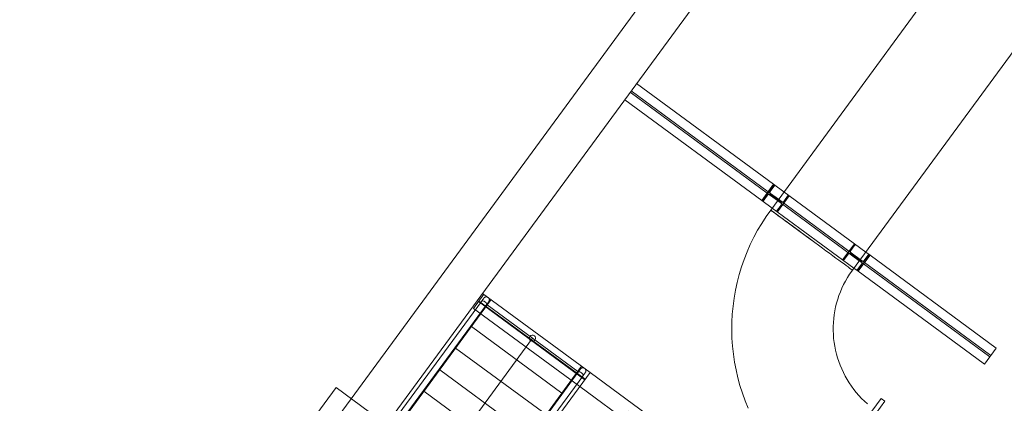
# Model space of a CAD drawing. Header units: metres. Extents: x 135583 to 135939, y 457896 to 458258.
# Tile 62 of 256: x 135647.25 to 135655.14, y 458034.63 to 458037.7. Entities that reach past the tile are written whole.
import ezdxf

# ---------------------------------------------------------------- set-up
doc = ezdxf.new("R2010")
doc.units = ezdxf.units.M
doc.linetypes.add('Hidden', pattern=[4, 2, -2])
doc.layers.add('NIEUWE INSTALLATIE', color=250, linetype='Continuous', lineweight=0)

msp = doc.modelspace()

# ---------------------------------------------------------------- linework, layer by layer
at = {"layer": 'NIEUWE INSTALLATIE'}
for p, q in [((135646.8558, 458030.5152), (135673.2029, 458066.3772)), ((135663.007, 458051.9081), (135646.9306, 458030.0259)), ((135661.2999, 458047.1093), (135653.2673, 458036.1758)), ((135653.9225, 458035.6945), (135661.9551, 458046.6279)), ((135652.1929, 458037.1885), (135653.2908, 458036.3819)), ((135652.1929, 458037.1885), (135653.2908, 458036.3819)), ((135652.0981, 458037.0596), (135653.196, 458036.253)), ((135652.0981, 458037.0596), (135653.196, 458036.253)), ((135653.196, 458036.253), (135653.2908, 458036.3819)), ((135653.196, 458036.253), (135653.2908, 458036.3819)), ((135653.196, 458036.253), (135653.2908, 458036.3819)), ((135653.2908, 458036.3819), (135653.3739, 458036.3209)), ((135653.2908, 458036.3819), (135653.3739, 458036.3209)), ((135653.2908, 458036.3819), (135653.3739, 458036.3209)), ((135653.196, 458036.253), (135653.2792, 458036.1919)), ((135653.196, 458036.253), (135653.2792, 458036.1919)), ((135653.196, 458036.253), (135653.2792, 458036.1919)), ((135653.5949, 458035.9351), (135653.2673, 458036.1758)), ((135654.0636, 458035.8141), (135653.9689, 458035.6852)), ((135654.0636, 458035.8141), (135653.9689, 458035.6852)), ((135654.0636, 458035.8141), (135653.9689, 458035.6852)), ((135654.0291, 458035.8395), (135654.0636, 458035.8141)), ((135654.0291, 458035.8395), (135654.0636, 458035.8141)), ((135654.0291, 458035.8395), (135654.0636, 458035.8141)), ((135654.0636, 458035.8141), (135655.0135, 458035.1163)), ((135654.0636, 458035.8141), (135655.0135, 458035.1163)), ((135653.9225, 458035.6945), (135653.9175, 458035.6981)), ((135653.9343, 458035.7106), (135653.9689, 458035.6852)), ((135653.9343, 458035.7106), (135653.9689, 458035.6852)), ((135653.9343, 458035.7106), (135653.9689, 458035.6852)), ((135653.9689, 458035.6852), (135654.9187, 458034.9874)), ((135653.9689, 458035.6852), (135654.9187, 458034.9874)), ((135651.0272, 458035.4583), (135650.2461, 458034.3952)), ((135650.9489, 458035.4432), (135650.2535, 458034.4967)), ((135650.2924, 458034.4681), (135650.9878, 458035.4146)), ((135651.7211, 458034.8828), (135650.9958, 458035.4156)), ((135651.5942, 458034.7101), (135650.8689, 458035.2429)), ((135651.3585, 458035.1492), (135650.5291, 458034.0204)), ((135651.4674, 458034.5374), (135650.7421, 458035.0703)), ((135651.3405, 458034.3647), (135650.6152, 458034.8976)), ((135650.9714, 458033.8623), (135651.7525, 458034.9255)), ((135651.7225, 458034.8749), (135651.0271, 458033.9283)), ((135651.7212, 458034.8724), (135651.7225, 458034.8749)), ((135651.821, 458034.8752), (135653.7793, 458033.4364)), ((135651.821, 458034.8752), (135653.7793, 458033.4364)), ((135651.066, 458033.8997), (135651.7615, 458034.8463)), ((135651.7615, 458034.8463), (135651.7595, 458034.8442)), ((135651.2136, 458034.192), (135650.4883, 458034.7249)), ((135653.6964, 458033.3236), (135651.7381, 458034.7623)), ((135653.6964, 458033.3236), (135651.7381, 458034.7623)), ((135654.152, 458034.6666), (135653.551, 458033.8486)), ((135654.1826, 458034.6441), (135653.5816, 458033.8261)), ((135654.1826, 458034.6441), (135654.152, 458034.6666))]:
    msp.add_line(p, q, dxfattribs=at)
at = {"layer": 'NIEUWE INSTALLATIE', "linetype": 'Hidden'}
for p, q in [((135653.2396, 458036.3122), (135652.1417, 458037.1188)), ((135653.2396, 458036.3122), (135652.1417, 458037.1188)), ((135653.2472, 458036.3227), (135652.1493, 458037.1293)), ((135653.2472, 458036.3227), (135652.1493, 458037.1293)), ((135653.2936, 458036.3799), (135653.1989, 458036.2509)), ((135653.2936, 458036.3799), (135653.1989, 458036.2509)), ((135653.2641, 458036.3246), (135653.3008, 458036.3745)), ((135653.2641, 458036.3246), (135653.3008, 458036.3745)), ((135653.2061, 458036.2456), (135653.2428, 458036.2956)), ((135653.2061, 458036.2456), (135653.2428, 458036.2956)), ((135653.3227, 458036.2512), (135653.2396, 458036.3122)), ((135653.3227, 458036.2512), (135653.2396, 458036.3122)), ((135653.3227, 458036.2512), (135653.2396, 458036.3122)), ((135653.3304, 458036.2616), (135653.2472, 458036.3227)), ((135653.3304, 458036.2616), (135653.2472, 458036.3227)), ((135653.3304, 458036.2616), (135653.2472, 458036.3227)), ((135653.2638, 458036.2988), (135653.3476, 458036.2372)), ((135653.2638, 458036.2988), (135653.3476, 458036.2372)), ((135653.3512, 458036.242), (135653.2673, 458036.3036)), ((135653.3512, 458036.242), (135653.2673, 458036.3036)), ((135653.3214, 458036.1609), (135653.4161, 458036.2899)), ((135653.3214, 458036.1609), (135653.4161, 458036.2899)), ((135653.4088, 458036.2952), (135653.3721, 458036.2452)), ((135653.4088, 458036.2952), (135653.3721, 458036.2452)), ((135653.3739, 458036.3208), (135654.029, 458035.8395)), ((135653.3739, 458036.3208), (135654.029, 458035.8395)), ((135653.3739, 458036.3208), (135654.029, 458035.8395)), ((135653.3508, 458036.2162), (135653.3141, 458036.1663)), ((135653.3508, 458036.2162), (135653.3141, 458036.1663)), ((135653.9778, 458035.7698), (135653.3227, 458036.2511)), ((135653.9778, 458035.7698), (135653.3227, 458036.2511)), ((135653.9778, 458035.7698), (135653.3227, 458036.2511)), ((135653.9855, 458035.7803), (135653.3304, 458036.2616)), ((135653.9855, 458035.7803), (135653.3304, 458036.2616)), ((135653.9855, 458035.7803), (135653.3304, 458036.2616)), ((135653.2792, 458036.1919), (135653.9343, 458035.7106)), ((135653.2792, 458036.1919), (135653.9343, 458035.7106)), ((135653.2792, 458036.1919), (135653.9343, 458035.7106)), ((135653.9383, 458035.9062), (135653.8436, 458035.7773)), ((135653.9383, 458035.9062), (135653.8436, 458035.7773)), ((135653.9088, 458035.8509), (135653.9455, 458035.9009)), ((135653.9088, 458035.8509), (135653.9455, 458035.9009)), ((135653.8508, 458035.7719), (135653.8875, 458035.8219)), ((135653.8508, 458035.7719), (135653.8875, 458035.8219)), ((135653.9085, 458035.8251), (135653.9923, 458035.7635)), ((135653.9085, 458035.8251), (135653.9923, 458035.7635)), ((135653.9959, 458035.7684), (135653.912, 458035.8299)), ((135653.9959, 458035.7684), (135653.912, 458035.8299)), ((135653.9661, 458035.6873), (135654.0608, 458035.8162)), ((135653.9661, 458035.6873), (135654.0608, 458035.8162)), ((135654.0535, 458035.8215), (135654.0168, 458035.7716)), ((135654.0535, 458035.8215), (135654.0168, 458035.7716)), ((135653.9955, 458035.7426), (135653.9588, 458035.6926)), ((135653.9955, 458035.7426), (135653.9588, 458035.6926)), ((135654.0124, 458035.7444), (135653.9779, 458035.7698)), ((135654.0124, 458035.7444), (135653.9779, 458035.7698)), ((135654.0124, 458035.7444), (135653.9779, 458035.7698)), ((135654.0201, 458035.7549), (135653.9856, 458035.7803)), ((135654.0201, 458035.7549), (135653.9856, 458035.7803)), ((135654.0201, 458035.7549), (135653.9856, 458035.7803)), ((135654.9623, 458035.0466), (135654.0124, 458035.7444)), ((135654.9623, 458035.0466), (135654.0124, 458035.7444)), ((135654.97, 458035.0571), (135654.0201, 458035.7549)), ((135654.97, 458035.0571), (135654.0201, 458035.7549)), ((135650.886, 458035.3883), (135650.9689, 458035.5012)), ((135650.886, 458035.3883), (135650.9689, 458035.5012)), ((135650.886, 458035.3883), (135650.9689, 458035.5012)), ((135650.886, 458035.3883), (135650.9689, 458035.5012)), ((135650.9587, 458035.5087), (135651.821, 458034.8752)), ((135651.7779, 458034.8166), (135650.9258, 458035.4425)), ((135651.7779, 458034.8166), (135650.9258, 458035.4425)), ((135651.7779, 458034.8166), (135650.9258, 458035.4425)), ((135651.7779, 458034.8166), (135650.9258, 458035.4425)), ((135651.7811, 458034.821), (135650.9291, 458035.447)), ((135651.7811, 458034.821), (135650.9291, 458035.447)), ((135651.7811, 458034.821), (135650.9291, 458035.447)), ((135651.7811, 458034.821), (135650.9291, 458035.447)), ((135651.7381, 458034.7624), (135650.886, 458035.3883)), ((135651.7381, 458034.7624), (135650.886, 458035.3883)), ((135651.7381, 458034.7624), (135650.886, 458035.3883)), ((135651.7381, 458034.7624), (135650.886, 458035.3883)), ((135655.0135, 458035.1163), (135655.0755, 458035.0707)), ((135655.0135, 458035.1163), (135655.0755, 458035.0707)), ((135655.0135, 458035.1163), (135655.0755, 458035.0707)), ((135655.0135, 458035.1163), (135655.0755, 458035.0707)), ((135655.0243, 458035.001), (135654.9623, 458035.0466)), ((135655.0243, 458035.001), (135654.9623, 458035.0466)), ((135655.0243, 458035.001), (135654.9623, 458035.0466)), ((135655.0243, 458035.001), (135654.9623, 458035.0466)), ((135655.032, 458035.0115), (135654.97, 458035.057)), ((135655.032, 458035.0115), (135654.97, 458035.057)), ((135655.032, 458035.0115), (135654.97, 458035.057)), ((135655.032, 458035.0115), (135654.97, 458035.057)), ((135655.0755, 458035.0707), (135654.9808, 458034.9418)), ((135655.0755, 458035.0707), (135654.9808, 458034.9418)), ((135655.0755, 458035.0707), (135654.9808, 458034.9418)), ((135655.0755, 458035.0707), (135654.9808, 458034.9418)), ((135654.9188, 458034.9873), (135654.9808, 458034.9418)), ((135654.9188, 458034.9873), (135654.9808, 458034.9418)), ((135654.9188, 458034.9873), (135654.9808, 458034.9418)), ((135654.9188, 458034.9873), (135654.9808, 458034.9418)), ((135651.821, 458034.8752), (135650.9603, 458033.7036)), ((135653.7362, 458033.3778), (135651.7779, 458034.8165)), ((135653.7362, 458033.3778), (135651.7779, 458034.8165)), ((135653.7395, 458033.3822), (135651.7812, 458034.821)), ((135653.7395, 458033.3822), (135651.7812, 458034.821)), ((135649.7839, 458034.7541), (135647.2676, 458031.329)), ((135649.7839, 458034.7541), (135647.2676, 458031.329)), ((135650.1868, 458034.458), (135649.7839, 458034.7541)), ((135650.1868, 458034.458), (135649.7839, 458034.7541))]:
    msp.add_line(p, q, dxfattribs=at)
at = {"layer": 'NIEUWE INSTALLATIE', "flags": 128}
for points in [[(135653.2674, 458036.1757), (135653.2304, 458036.1232), (135653.1955, 458036.0693), (135653.1629, 458036.0139), (135653.1324, 458035.9574), (135653.1043, 458035.8996), (135653.0784, 458035.8408), (135653.055, 458035.7809), (135653.0339, 458035.7202), (135653.0153, 458035.6587), (135652.9992, 458035.5965), (135652.9856, 458035.5337), (135652.9745, 458035.4705), (135652.9659, 458035.4068), (135652.9599, 458035.3428), (135652.9565, 458035.2787), (135652.9556, 458035.2144), (135652.9573, 458035.1502), (135652.9616, 458035.0861), (135652.9684, 458035.0222), (135652.9778, 458034.9586), (135652.9897, 458034.8955), (135653.0041, 458034.8329), (135653.021, 458034.7709), (135653.0404, 458034.7096), (135653.0622, 458034.6492), (135653.0864, 458034.5897)], [(135654.0425, 458034.6247), (135654.0189, 458034.6459), (135653.9962, 458034.6681), (135653.9744, 458034.6912), (135653.9536, 458034.7151), (135653.9337, 458034.7399), (135653.9148, 458034.7654), (135653.8969, 458034.7916), (135653.8801, 458034.8186), (135653.8645, 458034.8461), (135653.8499, 458034.8743), (135653.8364, 458034.9031), (135653.8242, 458034.9324), (135653.8131, 458034.9621), (135653.8032, 458034.9923), (135653.7945, 458035.0228), (135653.787, 458035.0537), (135653.7808, 458035.0848), (135653.7758, 458035.1161), (135653.7721, 458035.1477), (135653.7697, 458035.1793), (135653.7685, 458035.211), (135653.7686, 458035.2428), (135653.7699, 458035.2745), (135653.7726, 458035.3061), (135653.7765, 458035.3376), (135653.7816, 458035.3689), (135653.788, 458035.4), (135653.7956, 458035.4308), (135653.8045, 458035.4613), (135653.8146, 458035.4914), (135653.8258, 458035.5211), (135653.8383, 458035.5503), (135653.8519, 458035.579), (135653.8666, 458035.6071), (135653.8825, 458035.6346), (135653.8994, 458035.6614), (135653.9174, 458035.6876), (135653.9224, 458035.6945)], [(135650.9692, 458035.4709), (135650.9692, 458035.4709), (135650.9691, 458035.4707), (135650.9688, 458035.4704), (135650.9685, 458035.4699), (135650.9681, 458035.4693), (135650.9675, 458035.4686), (135650.9669, 458035.4678), (135650.9662, 458035.4669), (135650.9655, 458035.4658), (135650.9646, 458035.4646), (135650.9636, 458035.4633), (135650.9626, 458035.4618), (135650.9614, 458035.4603), (135650.9602, 458035.4586), (135650.9589, 458035.4569), (135650.9575, 458035.455), (135650.9561, 458035.453), (135650.9546, 458035.4509), (135650.953, 458035.4488), (135650.9513, 458035.4465), (135650.9496, 458035.4441), (135650.9489, 458035.4432)], [(135650.9778, 458035.4418), (135650.9725, 458035.4451), (135650.9668, 458035.4473), (135650.9613, 458035.4482), (135650.9562, 458035.4478), (135650.952, 458035.4461), (135650.9489, 458035.4432)], [(135650.9655, 458035.4658), (135650.9661, 458035.4667), (135650.9668, 458035.4677), (135650.9675, 458035.4685), (135650.968, 458035.4692), (135650.9684, 458035.4698), (135650.9688, 458035.4703), (135650.969, 458035.4706), (135650.9692, 458035.4709), (135650.9692, 458035.4709)], [(135650.9692, 458035.4709), (135650.9698, 458035.4717), (135650.9705, 458035.4725), (135650.9711, 458035.4732), (135650.9718, 458035.4739), (135650.9725, 458035.4745), (135650.9732, 458035.4752), (135650.974, 458035.4758), (135650.9747, 458035.4763), (135650.9755, 458035.4769), (135650.9764, 458035.4774), (135650.9772, 458035.4779), (135650.978, 458035.4783), (135650.9789, 458035.4787), (135650.9798, 458035.4791), (135650.9807, 458035.4794), (135650.9816, 458035.4797), (135650.9826, 458035.48), (135650.9835, 458035.4802), (135650.9845, 458035.4804), (135650.9854, 458035.4806), (135650.9864, 458035.4807), (135650.9873, 458035.4808), (135650.9883, 458035.4808), (135650.9893, 458035.4808), (135650.9902, 458035.4807), (135650.9912, 458035.4807), (135650.9921, 458035.4806), (135650.9931, 458035.4804), (135650.994, 458035.4802), (135650.995, 458035.48), (135650.9959, 458035.4797), (135650.9968, 458035.4794), (135650.9977, 458035.479), (135650.9986, 458035.4787), (135650.9995, 458035.4783), (135651.0003, 458035.4778), (135651.0012, 458035.4773), (135651.0018, 458035.4769)], [(135650.9878, 458035.4146), (135650.9896, 458035.4185), (135650.9899, 458035.423), (135650.9888, 458035.4279), (135650.9863, 458035.433), (135650.9825, 458035.4377), (135650.9778, 458035.4418)], [(135650.9878, 458035.4146), (135650.9896, 458035.417), (135650.9913, 458035.4193), (135650.9929, 458035.4215), (135650.9944, 458035.4237), (135650.9959, 458035.4257), (135650.9973, 458035.4276), (135650.9986, 458035.4294), (135650.9999, 458035.4311), (135651.0011, 458035.4327), (135651.0021, 458035.4341), (135651.0031, 458035.4355), (135651.0041, 458035.4367), (135651.0049, 458035.4379), (135651.0056, 458035.4389), (135651.0063, 458035.4397), (135651.0068, 458035.4405), (135651.0073, 458035.4411), (135651.0076, 458035.4416), (135651.0079, 458035.442), (135651.0081, 458035.4422), (135651.0082, 458035.4423)], [(135651.0082, 458035.4423), (135651.0081, 458035.4423), (135651.008, 458035.4421), (135651.0077, 458035.4418), (135651.0074, 458035.4413), (135651.007, 458035.4407), (135651.0065, 458035.44), (135651.0059, 458035.4392), (135651.0052, 458035.4383), (135651.0044, 458035.4372), (135651.0041, 458035.4368)], [(135651.0042, 458035.4752), (135651.0045, 458035.4749), (135651.0052, 458035.4743), (135651.0059, 458035.4736), (135651.0066, 458035.4729), (135651.0072, 458035.4722), (135651.0078, 458035.4714), (135651.0084, 458035.4706), (135651.0089, 458035.4698), (135651.0095, 458035.469), (135651.0099, 458035.4682), (135651.0104, 458035.4673), (135651.0108, 458035.4664), (135651.0112, 458035.4655), (135651.0115, 458035.4646), (135651.0118, 458035.4637), (135651.0121, 458035.4628), (135651.0123, 458035.4619), (135651.0125, 458035.4609), (135651.0126, 458035.4599), (135651.0127, 458035.459), (135651.0128, 458035.458), (135651.0129, 458035.4571), (135651.0129, 458035.4561), (135651.0128, 458035.4551), (135651.0127, 458035.4542), (135651.0126, 458035.4532), (135651.0125, 458035.4523), (135651.0123, 458035.4513), (135651.012, 458035.4504), (135651.0118, 458035.4494), (135651.0115, 458035.4485), (135651.0111, 458035.4476), (135651.0107, 458035.4467), (135651.0103, 458035.4459), (135651.0099, 458035.445), (135651.0094, 458035.4442), (135651.0089, 458035.4434), (135651.0083, 458035.4426), (135651.0082, 458035.4423)], [(135651.7429, 458034.9026), (135651.7429, 458034.9025), (135651.7427, 458034.9023), (135651.7425, 458034.902), (135651.7421, 458034.9015), (135651.7417, 458034.901), (135651.7412, 458034.9002), (135651.7406, 458034.8994), (135651.7399, 458034.8985), (135651.7391, 458034.8974), (135651.7382, 458034.8962), (135651.7373, 458034.8949), (135651.7362, 458034.8935), (135651.7351, 458034.8919), (135651.7339, 458034.8902), (135651.7326, 458034.8885), (135651.7312, 458034.8866), (135651.7297, 458034.8846), (135651.7282, 458034.8826), (135651.7266, 458034.8804), (135651.7249, 458034.8781), (135651.7232, 458034.8758), (135651.7225, 458034.8749)], [(135651.7225, 458034.8749), (135651.7245, 458034.8769), (135651.7299, 458034.8794), (135651.7367, 458034.8796), (135651.7443, 458034.8776), (135651.7515, 458034.8734)], [(135651.7226, 458034.8749), (135651.7229, 458034.8754), (135651.7232, 458034.8757)], [(135651.7391, 458034.8974), (135651.7398, 458034.8983), (135651.7405, 458034.8993), (135651.7411, 458034.9001), (135651.7416, 458034.9008), (135651.7421, 458034.9014), (135651.7424, 458034.9019), (135651.7427, 458034.9023), (135651.7428, 458034.9025), (135651.7429, 458034.9026)], [(135651.7429, 458034.9026), (135651.7435, 458034.9033), (135651.7441, 458034.9041), (135651.7447, 458034.9048), (135651.7454, 458034.9055), (135651.7461, 458034.9061), (135651.7469, 458034.9068), (135651.7476, 458034.9074), (135651.7484, 458034.908), (135651.7492, 458034.9085), (135651.75, 458034.909), (135651.7508, 458034.9095), (135651.7517, 458034.9099), (135651.7526, 458034.9103), (135651.7535, 458034.9107), (135651.7544, 458034.9111), (135651.7553, 458034.9114), (135651.7562, 458034.9116), (135651.7572, 458034.9118), (135651.7581, 458034.912), (135651.7591, 458034.9122), (135651.76, 458034.9123), (135651.761, 458034.9124), (135651.7619, 458034.9124), (135651.7629, 458034.9124), (135651.7639, 458034.9124), (135651.7648, 458034.9123), (135651.7658, 458034.9122), (135651.7668, 458034.912), (135651.7677, 458034.9118), (135651.7686, 458034.9116), (135651.7696, 458034.9113), (135651.7705, 458034.911), (135651.7714, 458034.9107), (135651.7723, 458034.9103), (135651.7731, 458034.9099), (135651.774, 458034.9094), (135651.7748, 458034.9089), (135651.7754, 458034.9086)], [(135651.7515, 458034.8734), (135651.7576, 458034.8678), (135651.7618, 458034.8612), (135651.7636, 458034.8546), (135651.7628, 458034.8487), (135651.7615, 458034.8463)], [(135651.7615, 458034.8463), (135651.7632, 458034.8486), (135651.7649, 458034.8509), (135651.7665, 458034.8532), (135651.7681, 458034.8553), (135651.7696, 458034.8573), (135651.771, 458034.8592), (135651.7723, 458034.861), (135651.7735, 458034.8627), (135651.7747, 458034.8643), (135651.7758, 458034.8658), (135651.7768, 458034.8671), (135651.7777, 458034.8684), (135651.7785, 458034.8695), (135651.7793, 458034.8705), (135651.7799, 458034.8714), (135651.7805, 458034.8721), (135651.7809, 458034.8727), (135651.7813, 458034.8732), (135651.7816, 458034.8736), (135651.7817, 458034.8738), (135651.7818, 458034.874)], [(135651.7818, 458034.874), (135651.7818, 458034.8739), (135651.7816, 458034.8737), (135651.7814, 458034.8734), (135651.7811, 458034.8729), (135651.7806, 458034.8724), (135651.7801, 458034.8717), (135651.7795, 458034.8708), (135651.7788, 458034.8699), (135651.778, 458034.8688), (135651.7777, 458034.8684)], [(135651.7778, 458034.9068), (135651.7782, 458034.9065), (135651.7789, 458034.9059), (135651.7796, 458034.9052), (135651.7802, 458034.9045), (135651.7809, 458034.9038), (135651.7815, 458034.903), (135651.7821, 458034.9022), (135651.7826, 458034.9014), (135651.7831, 458034.9006), (135651.7836, 458034.8998), (135651.784, 458034.8989), (135651.7844, 458034.898), (135651.7848, 458034.8972), (135651.7852, 458034.8963), (135651.7855, 458034.8953), (135651.7857, 458034.8944), (135651.7859, 458034.8935), (135651.7861, 458034.8925), (135651.7863, 458034.8916), (135651.7864, 458034.8906), (135651.7865, 458034.8896), (135651.7865, 458034.8887), (135651.7865, 458034.8877), (135651.7865, 458034.8867), (135651.7864, 458034.8858), (135651.7863, 458034.8848), (135651.7861, 458034.8839), (135651.7859, 458034.8829), (135651.7857, 458034.882), (135651.7854, 458034.8811), (135651.7851, 458034.8801), (135651.7848, 458034.8792), (135651.7844, 458034.8784), (135651.784, 458034.8775), (135651.7835, 458034.8766), (135651.783, 458034.8758), (135651.7825, 458034.875), (135651.782, 458034.8742), (135651.7818, 458034.874)]]:
    msp.add_lwpolyline(points, dxfattribs=at)
at = {"layer": 'NIEUWE INSTALLATIE', "linetype": 'Hidden'}
for centre, major_axis, start_param, end_param in [((135653.2549, 458036.2867), (0.0029, 0.0147), 5.843884, 7.41468), ((135653.2549, 458036.2867), (0.0029, 0.0147), 5.843884, 7.41468), ((135653.2762, 458036.3157), (0.0146, 0.0035), 2.271206, 3.842002), ((135653.2762, 458036.3157), (0.0146, 0.0035), 2.271206, 3.842002), ((135653.3387, 458036.2251), (-0.0054, 0.014), 3.708876, 5.279673), ((135653.3387, 458036.2251), (-0.0054, 0.014), 3.708876, 5.279673), ((135653.36, 458036.2541), (-0.0114, 0.0098), 1.646683, 3.21748), ((135653.36, 458036.2541), (-0.0114, 0.0098), 1.646683, 3.21748), ((135653.8996, 458035.813), (0.0061, 0.0137), 6.065071, 7.635867), ((135653.8996, 458035.813), (0.0061, 0.0137), 6.065071, 7.635867), ((135653.9209, 458035.842), (0.015, 0), 2.507968, 4.078765), ((135653.9209, 458035.842), (0.015, 0), 2.507968, 4.078765), ((135653.9834, 458035.7514), (-0.0051, 0.0141), 3.732668, 5.303464), ((135653.9834, 458035.7514), (-0.0051, 0.0141), 3.732668, 5.303464), ((135654.0047, 458035.7805), (0.015, 0.0011), 4.002878, 5.573674), ((135654.0047, 458035.7805), (0.015, 0.0011), 4.002878, 5.573674)]:
    msp.add_ellipse(centre, major_axis=major_axis, ratio=1, start_param=start_param, end_param=end_param, dxfattribs=at)
at = {"layer": 'NIEUWE INSTALLATIE'}
msp.add_ellipse((135653.5949, 458035.9351), major_axis=(-0.3276, 0.2407), ratio=0.000001, start_param=4.712389, end_param=9.249308, dxfattribs=at)
msp.add_ellipse((135651.3585, 458035.1492), major_axis=(-0.0148, -0.0201), ratio=1, dxfattribs=at)

doc.saveas('drawing.dxf')
